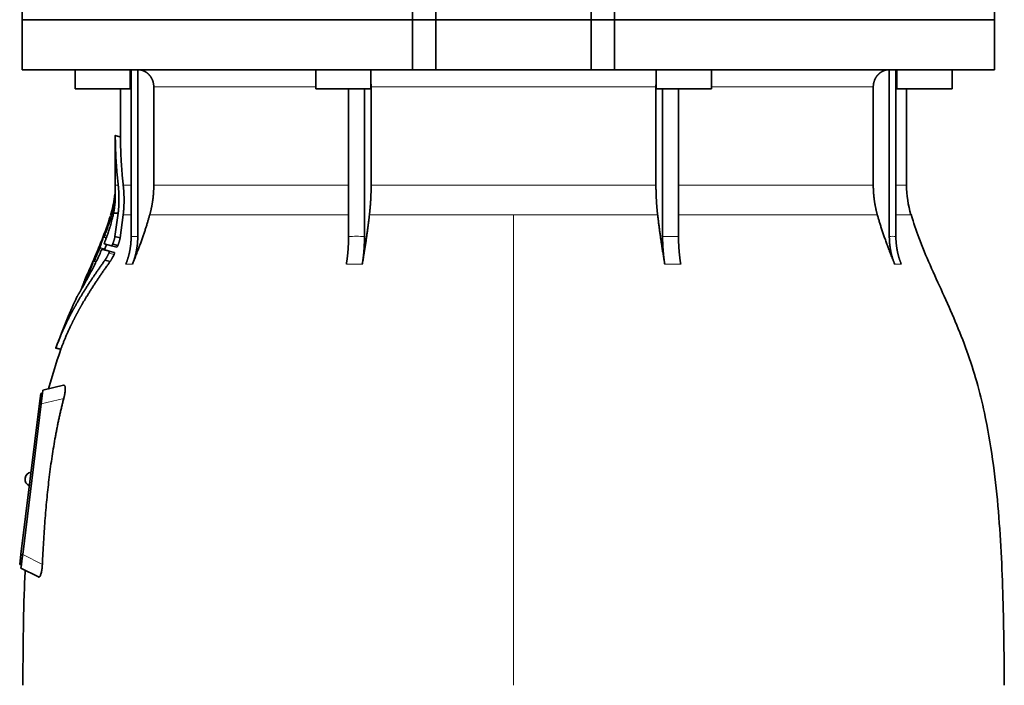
# Model space of a CAD drawing. Header units: millimetres. Extents: x 451 to 1335, y -1116 to 1317.
# Tile 17 of 28: x 458 to 743, y 588 to 781. Entities that reach past the tile are written whole.
import ezdxf

# ---------------------------------------------------------------- set-up
doc = ezdxf.new("R2010")
doc.units = ezdxf.units.MM
doc.layers.add('VSI344-454_FLANG', color=7, linetype='Continuous')
doc.layers.add('VSI344-454_TESTA', color=7, linetype='Continuous')

# ---------------------------------------------------------------- blocks, each defined once
blk = doc.blocks.new('SE')
at = {"layer": 'VSI344-454_FLANG', "color": 7, "linetype": 'Continuous', "lineweight": 35}
for p, q in [((458.42, 806.25), (458.42, 781.25)), ((571.59, 806.25), (571.59, 781.25)), ((578.42, 781.25), (578.42, 806.25)), ((623.42, 781.25), (623.42, 806.25)), ((630.25, 806.25), (630.25, 781.25)), ((740.37, 806.25), (740.37, 781.25)), ((458.42, 781.25), (571.59, 781.25)), ((571.59, 781.25), (578.42, 781.25)), ((578.42, 781.25), (623.42, 781.25)), ((623.42, 781.25), (630.25, 781.25)), ((740.37, 781.25), (630.25, 781.25))]:
    blk.add_line(p, q, dxfattribs=at)
at = {"layer": 'VSI344-454_TESTA', "color": 7, "linetype": 'Continuous', "lineweight": 35}
for p, q in [((571.59, 781.25), (458.42, 781.25)), ((458.42, 781.25), (458.42, 766.75)), ((578.42, 781.25), (571.59, 781.25)), ((571.59, 766.75), (571.59, 781.25)), ((578.42, 781.25), (623.42, 781.25)), ((578.42, 781.25), (578.42, 766.75)), ((630.25, 781.25), (623.42, 781.25)), ((623.42, 781.25), (623.42, 766.75)), ((740.37, 781.25), (630.25, 781.25)), ((630.25, 781.25), (630.25, 766.75)), ((740.37, 766.75), (740.37, 781.25)), ((458.42, 766.75), (571.59, 766.75)), ((473.74, 766.75), (473.74, 761.25)), ((489.74, 761.25), (489.74, 766.75)), ((490.02, 766.75), (490.02, 718.4)), ((491.94, 766.75), (491.94, 718.4)), ((543.56, 766.75), (543.56, 761.25)), ((559.56, 761.25), (559.56, 766.75)), ((571.59, 766.75), (578.42, 766.75)), ((578.42, 766.75), (623.42, 766.75)), ((630.25, 766.75), (623.42, 766.75)), ((740.37, 766.75), (630.25, 766.75)), ((642.29, 766.75), (642.29, 761.25)), ((658.29, 761.25), (658.29, 766.75)), ((709.91, 766.75), (709.91, 718.4)), ((711.82, 766.75), (711.82, 718.4)), ((712.1, 766.75), (712.1, 761.25)), ((728.1, 761.25), (728.1, 766.75)), ((473.74, 761.25), (489.74, 761.25)), ((486.92, 761.25), (486.92, 747.27)), ((496.58, 761.75), (496.58, 733.31)), ((543.56, 761.25), (559.56, 761.25)), ((553.07, 761.25), (553.07, 718.4)), ((557.69, 761.25), (557.69, 718.4)), ((559.62, 761.75), (559.62, 733.31)), ((642.23, 761.75), (642.23, 733.31)), ((642.29, 761.25), (658.29, 761.25)), ((644.15, 761.25), (644.15, 718.4)), ((648.77, 761.25), (648.77, 718.4)), ((705.26, 761.75), (705.26, 733.31)), ((712.1, 761.25), (728.1, 761.25)), ((714.92, 733.31), (714.92, 761.25)), ((486.95, 747.29), (485.4, 747.7)), ((485.42, 747.71), (485.42, 733.31)), ((484.22, 725.18), (484, 724.52)), ((484.9, 725.13), (486.25, 725.13)), ((486.25, 725.13), (485.32, 718.38)), ((486.82, 717.98), (487.72, 724.7)), ((482.11, 718.24), (482.83, 718.05)), ((486.82, 717.98), (485.33, 718.38)), ((481.58, 714.69), (483.05, 714.3)), ((484.35, 715.72), (482.24, 716.29)), ((483.67, 714.13), (485.17, 713.72)), ((484.35, 715.72), (485.85, 715.32)), ((484.67, 716.21), (486.17, 715.81)), ((479.22, 711.25), (479.86, 711.08)), ((483.94, 711.15), (482.43, 711.55)), ((478.78, 710.84), (478.64, 710.5)), ((477.31, 707.43), (476.62, 705.85)), ((468.09, 686.05), (469.69, 685.62)), ((470.44, 675.25), (464.4, 673.86)), ((463.42, 669.94), (463.79, 672.92)), ((463.79, 672.92), (464.28, 672.86)), ((464.25, 672.6), (464.28, 672.86)), ((464.28, 672.86), (464.4, 673.86)), ((458.06, 626.27), (463.42, 669.94)), ((463.92, 669.89), (458.56, 626.22)), ((459.26, 648.35), (459.24, 648.23)), ((457.69, 623.29), (458.06, 626.27)), ((458.19, 623.23), (457.69, 623.29)), ((458.07, 622.25), (458.19, 623.23)), ((458.19, 623.23), (458.22, 623.51)), ((458.07, 622.25), (463.1, 619.68))]:
    blk.add_line(p, q, dxfattribs=at)
at = {"layer": 'VSI344-454_TESTA', "color": 4, "linetype": 'Continuous', "lineweight": 9}
for p, q in [((489.74, 761.75), (489.89, 761.75)), ((543.56, 761.75), (496.58, 761.75)), ((642.23, 761.75), (559.62, 761.75)), ((705.26, 761.75), (658.29, 761.75)), ((711.84, 761.75), (712.1, 761.75)), ((485.42, 747.54), (486.92, 747.14)), ((485.42, 733.31), (486.26, 733.31)), ((489.89, 733.31), (487.72, 733.31)), ((553.03, 733.31), (496.58, 733.31)), ((642.23, 733.31), (559.62, 733.31)), ((705.26, 733.31), (648.78, 733.31)), ((711.85, 733.31), (714.92, 733.31)), ((483.87, 723), (484.35, 722.87)), ((483.97, 723.34), (484.44, 723.21)), ((484.22, 725.13), (484.41, 725.13)), ((487.72, 724.7), (489.95, 724.7)), ((495.42, 724.7), (553.07, 724.7)), ((559.13, 724.7), (600.92, 724.7)), ((600.92, 724.7), (600.92, 588.28)), ((600.92, 724.7), (642.71, 724.7)), ((648.8, 724.7), (706.43, 724.7)), ((716.19, 724.7), (711.85, 724.7)), ((482.6, 719.82), (482.55, 719.83)), ((482.79, 717.93), (481.93, 718.16)), ((482.19, 718.48), (482.06, 718.51)), ((482.34, 718.7), (483, 718.52)), ((490.02, 718.4), (491.94, 718.4)), ((644.15, 718.4), (648.77, 718.4)), ((480.83, 714.9), (482.3, 714.51)), ((480.97, 715.25), (482.43, 714.86)), ((479.82, 711), (479.05, 711.21)), ((479.32, 711.52), (479.19, 711.55)), ((479.47, 711.7), (480.07, 711.54)), ((479.8, 712.83), (479.75, 712.85)), ((483.56, 713.59), (485.06, 713.18)), ((477.93, 708.27), (478.38, 708.15)), ((488.46, 710.34), (490.37, 710.34)), ((552.43, 710.34), (557.05, 710.34)), ((644.8, 710.34), (649.42, 710.34)), ((711.47, 710.34), (713.39, 710.34)), ((476.45, 705.46), (476.51, 705.44)), ((477.79, 707.92), (478.2, 707.81)), ((468.2, 686.17), (469.65, 685.78)), ((470.46, 671.4), (463.92, 669.89)), ((463.92, 669.88), (463.42, 669.94)), ((458.06, 626.27), (458.55, 626.21)), ((458.56, 626.22), (464.27, 623.31))]:
    blk.add_line(p, q, dxfattribs=at)
at = {"layer": 'VSI344-454_TESTA', "color": 7, "linetype": 'Continuous', "lineweight": 35}
for centre, radius, start, end in [((456.92, 733.31), 28.5, 355.6587, 0), ((744.92, 733.31), 30, 180, 196.6836), ((456.92, 733.31), 28.5, 343.3164, 354.6744), ((461.24, 648.11), 2, 97.4775, 173), ((461.23, 647.98), 2, 173, 248.5225)]:
    blk.add_arc(centre, radius, start, end, dxfattribs=at)
for points, degree, knots in [([(496.58, 761.75), (496.58, 762.71), (496.25, 763.61), (496.08, 764.06), (495.84, 764.46), (495.6, 764.86), (495.3, 765.2), (494.96, 765.59), (494.55, 765.89), (494.24, 766.12), (493.89, 766.29), (493.45, 766.51), (492.99, 766.62), (492.48, 766.75), (491.95, 766.75)], 2, [0, 0, 0, 0.25, 0.25, 0.375, 0.375, 0.5, 0.5, 0.642857, 0.642857, 0.75, 0.75, 0.875, 0.875, 1, 1, 1]), ([(709.9, 766.75), (709.37, 766.75), (708.86, 766.62), (708.39, 766.51), (707.96, 766.29), (707.42, 766.03), (706.96, 765.62), (706.74, 765.42), (706.54, 765.2), (706.24, 764.86), (706, 764.46), (705.76, 764.06), (705.6, 763.61), (705.26, 762.71), (705.26, 761.75)], 2, [0, 0, 0, 0.125, 0.125, 0.25, 0.25, 0.416667, 0.416667, 0.5, 0.5, 0.625, 0.625, 0.75, 0.75, 1, 1, 1]), ([(485.42, 747.54), (485.42, 747.56), (485.42, 747.59), (485.42, 747.63), (485.42, 747.66), (485.42, 747.68), (485.42, 747.69), (485.42, 747.7), (485.42, 747.69), (485.42, 747.67)], 3, [0, 0, 0, 0, 0.0869281, 0.1705674, 0.2524773, 0.3343163, 0.417747, 0.5043405, 0.700726, 0.700726, 0.700726, 0.700726]), ([(486.92, 747.29), (486.92, 747.29), (486.92, 747.29), (486.92, 747.29), (486.92, 747.26), (486.92, 747.21), (486.92, 747.16), (486.92, 747.14)], 3, [0.4993634, 0.4993634, 0.4993634, 0.4993634, 0.5012743, 0.6248953, 0.748744, 0.8742682, 1, 1, 1, 1]), ([(485.37, 728.65), (485.37, 728.72), (485.38, 728.84), (485.39, 729.01), (485.4, 729.17), (485.4, 729.31), (485.41, 729.44), (485.41, 729.55), (485.41, 729.65), (485.41, 729.74), (485.41, 729.82), (485.41, 729.89), (485.41, 729.95), (485.41, 730), (485.41, 730.04), (485.4, 730.22), (485.4, 730.49), (485.38, 730.79), (485.36, 731.05), (485.35, 731.19), (485.35, 731.22), (485.35, 731.22)], 3, [0, 0, 0, 0, 0.0234084, 0.0454948, 0.0662673, 0.0857304, 0.103886, 0.1207337, 0.1362719, 0.1504979, 0.1634084, 0.1749999, 0.1852687, 0.1942113, 0.2018244, 0.2081053, 0.2931063, 0.3735012, 0.4491424, 0.5812047, 0.6494993, 0.6494993, 0.6494993, 0.6494993]), ([(486.26, 733.31), (486.49, 731.22), (486.49, 729.15), (486.49, 728.06), (486.42, 726.97), (486.36, 726.04), (486.25, 725.13)], 2, [0, 0, 0, 0.5, 0.5, 0.75, 0.75, 1, 1, 1]), ([(487.72, 724.7), (487.96, 726.77), (487.96, 728.92), (487.97, 731.11), (487.72, 733.31)], 2, [0, 0, 0, 0.5, 0.5, 1, 1, 1]), ([(495.42, 724.7), (496, 726.8), (496.29, 728.96), (496.58, 731.13), (496.58, 733.31)], 2, [0, 0, 0, 0.5, 0.5, 1, 1, 1]), ([(559.13, 724.7), (559.37, 726.8), (559.5, 728.96), (559.62, 731.13), (559.62, 733.31)], 2, [0, 0, 0, 0.5, 0.5, 1, 1, 1]), ([(642.23, 733.31), (642.23, 731.13), (642.35, 728.96), (642.47, 726.8), (642.71, 724.7)], 2, [0, 0, 0, 0.5, 0.5, 1, 1, 1]), ([(705.26, 733.31), (705.26, 731.13), (705.56, 728.96), (705.85, 726.8), (706.43, 724.7)], 2, [0, 0, 0, 0.5, 0.5, 1, 1, 1]), ([(484.9, 725.13), (484.92, 725.23), (484.96, 725.44), (485.02, 725.74), (485.08, 726.04), (485.13, 726.35), (485.17, 726.66), (485.22, 727), (485.26, 727.38), (485.31, 727.79), (485.34, 728.23), (485.36, 728.51), (485.37, 728.65)], 3, [0, 0, 0, 0, 0.075287, 0.152725, 0.232371, 0.314287, 0.398538, 0.485197, 0.598878, 0.722311, 0.855869, 1, 1, 1, 1]), ([(485.29, 730.52), (485.29, 730.53), (485.29, 730.56), (485.3, 730.6), (485.3, 730.63), (485.3, 730.66), (485.3, 730.66), (485.3, 730.67)], 3, [0, 0, 0, 0, 0.168351, 0.334942, 0.502689, 0.751512, 1, 1, 1, 1]), ([(482.34, 716.72), (482.39, 716.85), (482.49, 717.11), (482.64, 717.49), (482.78, 717.88), (482.92, 718.26), (483.05, 718.64), (483.18, 719.02), (483.31, 719.4), (483.43, 719.77), (483.56, 720.14), (483.67, 720.51), (483.79, 720.88), (483.93, 721.34), (484.09, 721.9), (484.27, 722.56), (484.44, 723.21), (484.61, 723.86), (484.76, 724.5), (484.85, 724.92), (484.9, 725.13)], 3, [0, 0, 0, 0, 0.0436, 0.087048, 0.130354, 0.173526, 0.216573, 0.259505, 0.302334, 0.345068, 0.38772, 0.4303, 0.472822, 0.515297, 0.592533, 0.671051, 0.750942, 0.832313, 0.915286, 1, 1, 1, 1]), ([(483.87, 723), (483.88, 723.02), (483.89, 723.06), (483.91, 723.12), (483.93, 723.19), (483.95, 723.27), (483.97, 723.31), (483.97, 723.34)], 3, [0, 0, 0, 0, 0.167837, 0.334108, 0.5018, 0.750897, 1, 1, 1, 1]), ([(495.42, 724.7), (495.33, 724.41), (495.16, 723.8), (494.89, 722.88), (494.6, 721.92), (494.29, 720.93), (493.95, 719.9), (493.59, 718.83), (493.2, 717.73), (492.79, 716.59), (492.36, 715.41), (491.9, 714.2), (491.42, 712.95), (490.91, 711.65), (490.55, 710.78), (490.37, 710.34)], 3, [0, 0, 0, 0, 0.060225, 0.123109, 0.188682, 0.256971, 0.328011, 0.401835, 0.478482, 0.557991, 0.640405, 0.725766, 0.814121, 0.905516, 1, 1, 1, 1]), ([(559.13, 724.7), (559.1, 724.41), (559.03, 723.8), (558.92, 722.88), (558.8, 721.92), (558.67, 720.93), (558.53, 719.9), (558.38, 718.83), (558.22, 717.73), (558.05, 716.59), (557.87, 715.41), (557.68, 714.2), (557.48, 712.95), (557.27, 711.65), (557.12, 710.78), (557.05, 710.34)], 3, [0, 0, 0, 0, 0.06022, 0.1231, 0.188669, 0.256956, 0.327994, 0.401817, 0.478464, 0.557974, 0.640389, 0.725753, 0.814111, 0.905511, 1, 1, 1, 1]), ([(644.8, 710.34), (644.72, 710.82), (644.56, 711.76), (644.33, 713.16), (644.12, 714.5), (643.92, 715.81), (643.73, 717.07), (643.55, 718.29), (643.38, 719.46), (643.23, 720.59), (643.08, 721.68), (642.95, 722.72), (642.83, 723.72), (642.75, 724.38), (642.71, 724.7)], 3, [0, 0, 0, 0, 0.102224, 0.200826, 0.295868, 0.387409, 0.475507, 0.560216, 0.641588, 0.719673, 0.794516, 0.86616, 0.934643, 1, 1, 1, 1]), ([(711.47, 710.34), (711.28, 710.82), (710.9, 711.76), (710.35, 713.16), (709.83, 714.5), (709.34, 715.81), (708.88, 717.07), (708.45, 718.29), (708.04, 719.46), (707.67, 720.59), (707.32, 721.68), (707, 722.72), (706.7, 723.72), (706.52, 724.38), (706.43, 724.7)], 3, [0, 0, 0, 0, 0.102224, 0.200826, 0.295868, 0.387409, 0.475507, 0.560216, 0.641588, 0.719673, 0.794516, 0.86616, 0.934643, 1, 1, 1, 1]), ([(743.26, 588.28), (743.23, 592.67), (743.16, 600.48), (742.92, 613.63), (742.4, 626.93), (741.49, 640.38), (740, 653.86), (737.93, 665.86), (735.38, 676.33), (732.51, 685.18), (729.13, 693.75), (725.41, 702.03), (721.74, 710.01), (718.46, 717.68), (717, 722.3), (716.22, 724.76)], 3, [0, 0, 0, 0, 0.084989, 0.179504, 0.274618, 0.37022, 0.466389, 0.563606, 0.629682, 0.695896, 0.761642, 0.826108, 0.888953, 0.950047, 1, 1, 1, 1]), ([(482.55, 719.83), (482.56, 719.86), (482.57, 719.9), (482.6, 719.97), (482.62, 720.03), (482.65, 720.11), (482.69, 720.19), (482.72, 720.27), (482.74, 720.3), (482.74, 720.3), (482.74, 720.26), (482.72, 720.21), (482.71, 720.18)], 3, [0, 0, 0, 0, 0.062966, 0.124796, 0.186784, 0.250209, 0.375117, 0.49931, 0.626183, 0.752696, 0.875851, 1, 1, 1, 1]), ([(481.93, 718.16), (481.93, 718.17), (481.94, 718.2), (481.96, 718.26), (481.99, 718.33), (482.02, 718.41), (482.04, 718.48), (482.06, 718.51)], 3, [0, 0, 0, 0, 0.164207, 0.326866, 0.491238, 0.745542, 1, 1, 1, 1]), ([(482.16, 718.36), (482.15, 718.34), (482.14, 718.32), (482.14, 718.28), (482.13, 718.26), (482.13, 718.24), (482.14, 718.24), (482.16, 718.27), (482.2, 718.34), (482.24, 718.45), (482.29, 718.57), (482.33, 718.66), (482.34, 718.7)], 3, [0, 0, 0, 0, 0.063279, 0.124964, 0.186389, 0.248902, 0.37582, 0.50344, 0.627237, 0.751955, 0.876448, 1, 1, 1, 1]), ([(485.32, 718.38), (485.32, 718.33), (485.3, 718.23), (485.26, 718.08), (485.23, 717.91), (485.18, 717.74), (485.13, 717.57), (485.08, 717.39), (485.03, 717.2), (484.96, 717.01), (484.9, 716.82), (484.83, 716.62), (484.75, 716.41), (484.7, 716.28), (484.67, 716.21)], 3, [0, 0, 0, 0, 0.077144, 0.155351, 0.234641, 0.315035, 0.39655, 0.479206, 0.563019, 0.648006, 0.734183, 0.821564, 0.910165, 1, 1, 1, 1]), ([(486.17, 715.81), (486.2, 715.87), (486.25, 716), (486.32, 716.18), (486.38, 716.37), (486.44, 716.55), (486.5, 716.73), (486.56, 716.9), (486.61, 717.07), (486.65, 717.24), (486.69, 717.4), (486.73, 717.55), (486.77, 717.7), (486.8, 717.84), (486.81, 717.93), (486.82, 717.98)], 3, [0, 0, 0, 0, 0.082904, 0.164766, 0.245597, 0.325409, 0.404213, 0.482023, 0.558851, 0.634711, 0.709616, 0.783583, 0.856625, 0.928759, 1, 1, 1, 1]), ([(488.46, 710.34), (489.23, 712.25), (489.63, 714.28), (490.02, 716.32), (490.02, 718.4)], 2, [0, 0, 0, 0.500132, 0.500132, 1, 1, 1]), ([(491.94, 718.4), (491.94, 716.32), (491.54, 714.28), (491.15, 712.25), (490.37, 710.34)], 2, [0, 0, 0, 0.499849, 0.499849, 1, 1, 1]), ([(552.43, 710.34), (552.75, 712.25), (552.91, 714.28), (553.07, 716.32), (553.07, 718.4)], 2, [0, 0, 0, 0.500133, 0.500133, 1, 1, 1]), ([(557.69, 718.4), (557.69, 716.32), (557.53, 714.28), (557.37, 712.25), (557.05, 710.34)], 2, [0, 0, 0, 0.499868, 0.499868, 1, 1, 1]), ([(644.8, 710.34), (644.48, 712.24), (644.32, 714.28), (644.15, 716.32), (644.15, 718.4)], 2, [0, 0, 0, 0.5, 0.5, 1, 1, 1]), ([(648.77, 718.4), (648.77, 716.32), (648.94, 714.28), (649.1, 712.24), (649.42, 710.34)], 2, [0, 0, 0, 0.5, 0.5, 1, 1, 1]), ([(711.47, 710.34), (710.7, 712.25), (710.3, 714.28), (709.91, 716.32), (709.91, 718.4)], 2, [0, 0, 0, 0.500132, 0.500132, 1, 1, 1]), ([(711.82, 718.4), (711.82, 716.32), (712.22, 714.28), (712.61, 712.25), (713.39, 710.34)], 2, [0, 0, 0, 0.499868, 0.499868, 1, 1, 1]), ([(475.85, 703.54), (475.96, 703.74), (476.19, 704.15), (476.58, 704.85), (477.03, 705.65), (477.62, 706.73), (478.35, 708.09), (479.12, 709.59), (479.88, 711.13), (480.61, 712.65), (481.11, 713.77), (481.35, 714.3)], 3, [0, 0, 0, 0, 0.076554, 0.158421, 0.245571, 0.341174, 0.489368, 0.630596, 0.738412, 0.875199, 1, 1, 1, 1]), ([(480.83, 714.9), (480.84, 714.92), (480.86, 714.97), (480.89, 715.03), (480.91, 715.1), (480.94, 715.18), (480.96, 715.23), (480.97, 715.25)], 3, [0, 0, 0, 0, 0.168526, 0.335046, 0.503023, 0.75174, 1, 1, 1, 1]), ([(481.58, 714.69), (481.58, 714.69), (481.57, 714.69), (481.56, 714.69), (481.54, 714.67), (481.52, 714.64), (481.49, 714.59), (481.46, 714.53), (481.42, 714.46), (481.38, 714.38), (481.36, 714.33), (481.35, 714.3)], 3, [0, 0, 0, 0, 0.082967, 0.165673, 0.249342, 0.373952, 0.499349, 0.624786, 0.749741, 0.875167, 1, 1, 1, 1]), ([(482.34, 716.72), (482.33, 716.69), (482.32, 716.65), (482.29, 716.58), (482.27, 716.52), (482.26, 716.47), (482.24, 716.39), (482.22, 716.31), (482.23, 716.3), (482.24, 716.29)], 3, [0, 0, 0, 0, 0.102907, 0.202298, 0.30042, 0.399604, 0.502115, 0.750474, 1, 1, 1, 1]), ([(482.43, 714.86), (482.43, 714.85), (482.42, 714.82), (482.4, 714.76), (482.37, 714.69), (482.34, 714.61), (482.31, 714.54), (482.3, 714.51)], 3, [0, 0, 0, 0, 0.163722, 0.326003, 0.490132, 0.74473, 1, 1, 1, 1]), ([(482.43, 714.86), (482.53, 715.18), (482.67, 715.6), (482.81, 716.03), (482.84, 716.13)], 3, [0, 0, 0, 0, 0.3333333, 0.4372298, 0.4372298, 0.4372298, 0.4372298]), ([(483.56, 713.59), (483.57, 713.61), (483.59, 713.65), (483.61, 713.72), (483.64, 713.79), (483.67, 713.87), (483.69, 713.95), (483.7, 714.02), (483.7, 714.08), (483.69, 714.11), (483.68, 714.12), (483.67, 714.13)], 3, [0, 0, 0, 0, 0.08401, 0.16737, 0.251806, 0.374676, 0.49698, 0.619813, 0.743838, 0.872043, 1, 1, 1, 1]), ([(484.35, 715.72), (484.35, 715.72), (484.36, 715.72), (484.38, 715.73), (484.41, 715.75), (484.43, 715.78), (484.46, 715.81), (484.5, 715.87), (484.56, 715.95), (484.62, 716.08), (484.65, 716.16), (484.67, 716.21)], 3, [0, 0, 0, 0, 0.086868, 0.170562, 0.252673, 0.334884, 0.418871, 0.50621, 0.674735, 0.834793, 1, 1, 1, 1]), ([(486.17, 715.81), (486.17, 715.78), (486.15, 715.74), (486.12, 715.68), (486.09, 715.6), (486.04, 715.53), (486, 715.45), (485.95, 715.39), (485.91, 715.35), (485.87, 715.32), (485.86, 715.32), (485.85, 715.32)], 3, [0, 0, 0, 0, 0.081418, 0.162667, 0.245387, 0.369019, 0.494297, 0.620472, 0.74628, 0.873568, 1, 1, 1, 1]), ([(482.43, 711.55), (480.15, 708.37), (478.28, 705.55), (476.16, 702.34), (474.44, 699.35), (473.51, 697.73), (472.67, 696.16), (471.79, 694.5), (471.01, 692.84), (469.43, 689.51), (468.2, 686.17)], 2, [0, 0, 0, 0.25, 0.25, 0.5, 0.5, 0.625, 0.625, 0.75, 0.75, 1, 1, 1]), ([(469.65, 685.78), (470.88, 689.12), (472.47, 692.44), (473.25, 694.08), (474.13, 695.73), (474.95, 697.28), (475.87, 698.88), (477.6, 701.87), (479.73, 705.09), (481.63, 707.95), (483.94, 711.15)], 2, [0, 0, 0, 0.25, 0.25, 0.375, 0.375, 0.5, 0.5, 0.75, 0.75, 1, 1, 1]), ([(479.05, 711.21), (479.05, 711.22), (479.07, 711.25), (479.09, 711.3), (479.11, 711.37), (479.15, 711.45), (479.18, 711.52), (479.19, 711.55)], 3, [0, 0, 0, 0, 0.16391, 0.326464, 0.490836, 0.745226, 1, 1, 1, 1]), ([(479.27, 711.37), (479.26, 711.34), (479.24, 711.28), (479.23, 711.23), (479.26, 711.26), (479.33, 711.41), (479.41, 711.57), (479.45, 711.65), (479.47, 711.7)], 3, [0, 0, 0, 0, 0.123664, 0.246411, 0.497463, 0.746927, 0.873761, 1, 1, 1, 1]), ([(479.75, 712.85), (479.76, 712.87), (479.78, 712.91), (479.81, 712.98), (479.84, 713.04), (479.87, 713.12), (479.91, 713.2), (479.95, 713.27), (479.97, 713.31), (479.97, 713.31), (479.96, 713.27), (479.94, 713.21), (479.93, 713.19)], 3, [0, 0, 0, 0, 0.06381, 0.126263, 0.188678, 0.252375, 0.378548, 0.504124, 0.629235, 0.754264, 0.876896, 1, 1, 1, 1]), ([(483.56, 713.59), (483.53, 713.52), (483.46, 713.37), (483.35, 713.15), (483.24, 712.93), (483.13, 712.71), (483, 712.48), (482.87, 712.24), (482.73, 712), (482.58, 711.76), (482.49, 711.62), (482.43, 711.55)], 3, [0, 0, 0, 0, 0.094258, 0.191243, 0.290639, 0.392138, 0.495456, 0.611681, 0.734498, 0.863817, 1, 1, 1, 1]), ([(483.94, 711.15), (483.96, 711.18), (484, 711.24), (484.07, 711.35), (484.14, 711.45), (484.21, 711.56), (484.27, 711.66), (484.33, 711.77), (484.4, 711.88), (484.46, 711.99), (484.56, 712.18), (484.71, 712.45), (484.89, 712.82), (485.01, 713.06), (485.06, 713.18)], 3, [0, 0, 0, 0, 0.061739, 0.122065, 0.181064, 0.238788, 0.295265, 0.350503, 0.404493, 0.457217, 0.508649, 0.678163, 0.842407, 1, 1, 1, 1]), ([(485.17, 713.72), (485.18, 713.72), (485.18, 713.72), (485.19, 713.7), (485.2, 713.67), (485.2, 713.62), (485.19, 713.55), (485.17, 713.47), (485.14, 713.38), (485.1, 713.28), (485.08, 713.22), (485.06, 713.18)], 3, [0, 0, 0, 0, 0.085449, 0.170198, 0.255947, 0.379765, 0.502454, 0.624681, 0.747679, 0.874067, 1, 1, 1, 1]), ([(477.79, 707.92), (477.8, 707.94), (477.82, 707.99), (477.84, 708.05), (477.87, 708.12), (477.91, 708.2), (477.92, 708.25), (477.93, 708.27)], 3, [0, 0, 0, 0, 0.168888, 0.335732, 0.503899, 0.752326, 1, 1, 1, 1]), ([(476.45, 705.46), (476.45, 705.47), (476.46, 705.5), (476.48, 705.54), (476.5, 705.58), (476.53, 705.65), (476.56, 705.73), (476.6, 705.81), (476.62, 705.85)], 3, [0, 0, 0, 0, 0.125105, 0.248501, 0.372119, 0.497878, 0.748605, 1, 1, 1, 1]), ([(474.28, 700.89), (474.28, 700.89), (474.29, 700.89), (474.3, 700.91), (474.31, 700.93), (474.33, 700.96), (474.36, 701), (474.39, 701.06), (474.43, 701.12), (474.47, 701.19), (474.53, 701.27), (474.59, 701.38), (474.67, 701.52), (474.78, 701.7), (474.9, 701.9), (475.04, 702.14), (475.19, 702.39), (475.3, 702.59), (475.36, 702.69)], 3, [0, 0, 0, 0, 0.054166, 0.108282, 0.162323, 0.21627, 0.270104, 0.323807, 0.377367, 0.430771, 0.48401, 0.53708, 0.613609, 0.690347, 0.767307, 0.844527, 0.922063, 1, 1, 1, 1]), ([(475.33, 702.67), (475.3, 702.62), (475.24, 702.51), (475.15, 702.36), (475.07, 702.22), (474.99, 702.09), (474.92, 701.96), (474.85, 701.84), (474.79, 701.73), (474.72, 701.63), (474.67, 701.53), (474.62, 701.44), (474.55, 701.33), (474.48, 701.21), (474.4, 701.09), (474.35, 701), (474.31, 700.94), (474.29, 700.9), (474.29, 700.89), (474.28, 700.89)], 3, [0, 0, 0, 0, 0.042969, 0.08578, 0.128454, 0.171009, 0.21346, 0.255821, 0.298104, 0.340321, 0.382478, 0.424584, 0.466644, 0.554492, 0.642779, 0.731504, 0.820647, 0.910165, 1, 1, 1, 1]), ([(475.33, 702.67), (475.34, 702.68), (475.35, 702.7), (475.37, 702.74), (475.39, 702.79), (475.42, 702.85), (475.47, 702.94), (475.52, 703.06), (475.58, 703.18), (475.62, 703.28), (475.66, 703.38), (475.68, 703.43), (475.69, 703.45)], 3, [0, 0, 0, 0, 0.064055, 0.126997, 0.189862, 0.253688, 0.381042, 0.508557, 0.632366, 0.756188, 0.878525, 1, 1, 1, 1]), ([(475.7, 703.41), (475.69, 703.4), (475.68, 703.37), (475.66, 703.33), (475.64, 703.28), (475.62, 703.22), (475.58, 703.13), (475.53, 703.03), (475.48, 702.92), (475.43, 702.83), (475.39, 702.75), (475.37, 702.71), (475.36, 702.69)], 3, [0, 0, 0, 0, 0.062493, 0.124501, 0.186876, 0.250458, 0.374582, 0.4995, 0.624366, 0.748976, 0.875076, 1, 1, 1, 1]), ([(475.85, 703.54), (475.84, 703.53), (475.83, 703.51), (475.8, 703.47), (475.78, 703.45), (475.78, 703.46), (475.79, 703.5), (475.81, 703.57), (475.85, 703.67), (475.9, 703.77), (475.93, 703.86), (475.95, 703.9), (475.96, 703.92)], 3, [0, 0, 0, 0, 0.063173, 0.126669, 0.25139, 0.374624, 0.497229, 0.620048, 0.744161, 0.870712, 0.935536, 1, 1, 1, 1]), ([(468.2, 686.17), (468.19, 686.16), (468.18, 686.13), (468.17, 686.09), (468.16, 686.06), (468.15, 686.04), (468.15, 686.03), (468.15, 686.04), (468.16, 686.07), (468.18, 686.11), (468.19, 686.15), (468.2, 686.17)], 3, [0, 0, 0, 0, 0.083882, 0.167351, 0.251899, 0.376428, 0.501233, 0.625666, 0.750014, 0.87532, 1, 1, 1, 1]), ([(469.65, 685.78), (469.65, 685.77), (469.64, 685.74), (469.62, 685.7), (469.61, 685.67), (469.6, 685.65), (469.6, 685.64), (469.6, 685.64)], 3, [0, 0, 0, 0, 0.0843796, 0.168281, 0.253219, 0.3781846, 0.5009475, 0.5009475, 0.5009475, 0.5009475]), ([(470.44, 675.25), (470.46, 675.26), (470.5, 675.26), (470.55, 675.26), (470.6, 675.25), (470.66, 675.22), (470.73, 675.15), (470.79, 675.04), (470.84, 674.9), (470.89, 674.66), (470.92, 674.29), (470.9, 673.71), (470.83, 673.14), (470.74, 672.65), (470.66, 672.24), (470.57, 671.82), (470.5, 671.54), (470.46, 671.4)], 3, [0, 0, 0, 0, 0.03415, 0.067958, 0.101516, 0.134917, 0.197958, 0.259657, 0.318285, 0.37658, 0.490339, 0.607904, 0.728718, 0.794673, 0.861368, 0.929571, 1, 1, 1, 1]), ([(470.46, 671.4), (470.37, 671.03), (470.18, 670.29), (469.9, 669.18), (469.64, 668.05), (469.37, 666.9), (469.12, 665.74), (468.86, 664.56), (468.62, 663.36), (468.38, 662.16), (468.15, 660.93), (467.65, 658.2), (466.94, 653.86), (466.16, 647.99), (465.52, 641.98), (465.09, 637), (464.79, 632.9), (464.6, 629.79), (464.42, 626.58), (464.32, 624.41), (464.27, 623.31)], 3, [0, 0, 0, 0, 0.02336, 0.047015, 0.070963, 0.095203, 0.119731, 0.144544, 0.169639, 0.195013, 0.220662, 0.246585, 0.366346, 0.49242, 0.612327, 0.739264, 0.80163, 0.865878, 0.932007, 1, 1, 1, 1]), ([(464.27, 623.31), (464.26, 623.24), (464.26, 623.1), (464.24, 622.9), (464.23, 622.69), (464.21, 622.43), (464.17, 622.11), (464.12, 621.74), (464.06, 621.4), (463.98, 620.98), (463.85, 620.52), (463.68, 620.09), (463.53, 619.84), (463.4, 619.72), (463.3, 619.66), (463.2, 619.65), (463.13, 619.67), (463.1, 619.68)], 3, [0, 0, 0, 0, 0.033557, 0.066787, 0.099773, 0.132599, 0.195864, 0.258046, 0.318335, 0.378144, 0.495718, 0.614111, 0.73627, 0.799835, 0.864479, 0.931713, 1, 1, 1, 1]), ([(459.3, 621.64), (459.23, 620.42), (458.91, 614.47), (458.74, 602.71), (458.63, 593.54), (458.59, 588.28)], 3, [0, 0, 0, 0, 0.099906, 0.570416, 1, 1, 1, 1])]:
    blk.add_open_spline(points, degree=degree, knots=knots, dxfattribs=at)
for points, degree in [([(559.62, 761.75), (559.62, 762.17), (559.59, 762.58)], 2), ([(642.25, 762.58), (642.23, 762.17), (642.23, 761.75)], 2), ([(485.42, 747.54), (485.45, 740.51), (486.26, 733.31)], 2), ([(487.72, 733.31), (486.95, 740.3), (486.92, 747.14)], 2), ([(485.29, 730.52), (485.24, 729.9), (485.1, 728.69), (484.8, 726.89), (484.55, 725.71), (484.41, 725.13)], 3), ([(478.78, 710.84), (480.77, 715.35), (482.56, 719.77), (483.95, 724.23)], 3), ([(483.87, 723), (483.72, 722.53), (483.4, 721.58), (482.89, 720.15), (482.53, 719.18), (482.34, 718.7)], 3), ([(484.41, 725.13), (484.34, 724.83), (484.19, 724.23), (484.05, 723.63), (483.97, 723.34)], 3), ([(482.55, 719.83), (482.47, 719.61), (482.31, 719.18), (482.14, 718.73), (482.06, 718.51)], 3), ([(482.16, 718.36), (482.22, 718.56), (482.34, 718.96), (482.53, 719.57), (482.65, 719.98), (482.71, 720.18)], 3), ([(481.93, 718.16), (481.82, 717.83), (481.6, 717.18), (481.28, 716.21), (481.07, 715.57), (480.97, 715.25)], 3), ([(480.83, 714.9), (480.69, 714.55), (480.39, 713.84), (479.94, 712.77), (479.63, 712.06), (479.47, 711.7)], 3), ([(481.58, 714.69), (481.75, 714.65), (482.13, 714.54), (482.83, 714.35), (483.37, 714.21), (483.67, 714.13)], 3), ([(485.17, 713.72), (484.87, 713.8), (484.32, 713.95), (483.61, 714.15), (483.23, 714.25), (483.05, 714.3)], 3), ([(479.05, 711.21), (478.92, 710.88), (478.67, 710.23), (478.3, 709.25), (478.05, 708.6), (477.93, 708.27)], 3), ([(479.75, 712.85), (479.66, 712.63), (479.47, 712.2), (479.29, 711.77), (479.19, 711.55)], 3), ([(479.27, 711.37), (479.34, 711.57), (479.49, 711.97), (479.71, 712.58), (479.86, 712.98), (479.93, 713.19)], 3), ([(475.7, 703.41), (476.01, 704.22), (476.64, 705.82), (477.62, 708.18), (478.3, 709.73), (478.64, 710.5)], 3), ([(476.45, 705.46), (476.36, 705.24), (476.18, 704.79), (475.93, 704.12), (475.77, 703.67), (475.69, 703.45)], 3), ([(477.79, 707.92), (477.59, 707.48), (477.19, 706.6), (476.58, 705.27), (476.17, 704.37), (475.96, 703.92)], 3), ([(474.31, 700.89), (472.45, 696.98), (470.4, 692.04), (468.17, 686.06)], 3), ([(469.62, 685.67), (469.46, 685.41), (468.27, 681.6), (466.03, 674.22)], 3), ([(463.92, 669.89), (464.11, 671.47), (464.25, 672.6)], 2), ([(458.22, 623.51), (458.36, 624.64), (458.56, 626.22)], 2)]:
    blk.add_open_spline(points, degree=degree, dxfattribs=at)
at = {"layer": 'VSI344-454_TESTA', "color": 4, "linetype": 'Continuous', "lineweight": 9}
for points in [[(553.07, 718.4), (553.07, 718.4), (553.07, 718.4), (553.07, 718.4), (553.85, 718.43), (555.39, 718.47), (556.93, 718.43), (557.69, 718.4), (557.69, 718.4), (557.69, 718.4), (557.69, 718.4)], [(709.91, 718.4), (709.91, 718.4), (709.91, 718.4), (709.91, 718.4), (710.23, 718.43), (710.87, 718.47), (711.5, 718.43), (711.82, 718.4), (711.82, 718.4), (711.82, 718.4), (711.82, 718.4)]]:
    blk.add_open_spline(points, degree=3, knots=[0, 0, 0, 0, 0.000018, 0.000018, 0.000018, 0.5, 0.999982, 0.999982, 0.999982, 1, 1, 1, 1], dxfattribs=at)

msp = doc.modelspace()

# ---------------------------------------------------------------- block references
msp.add_blockref('SE', (0, 0))

doc.saveas('drawing.dxf')
